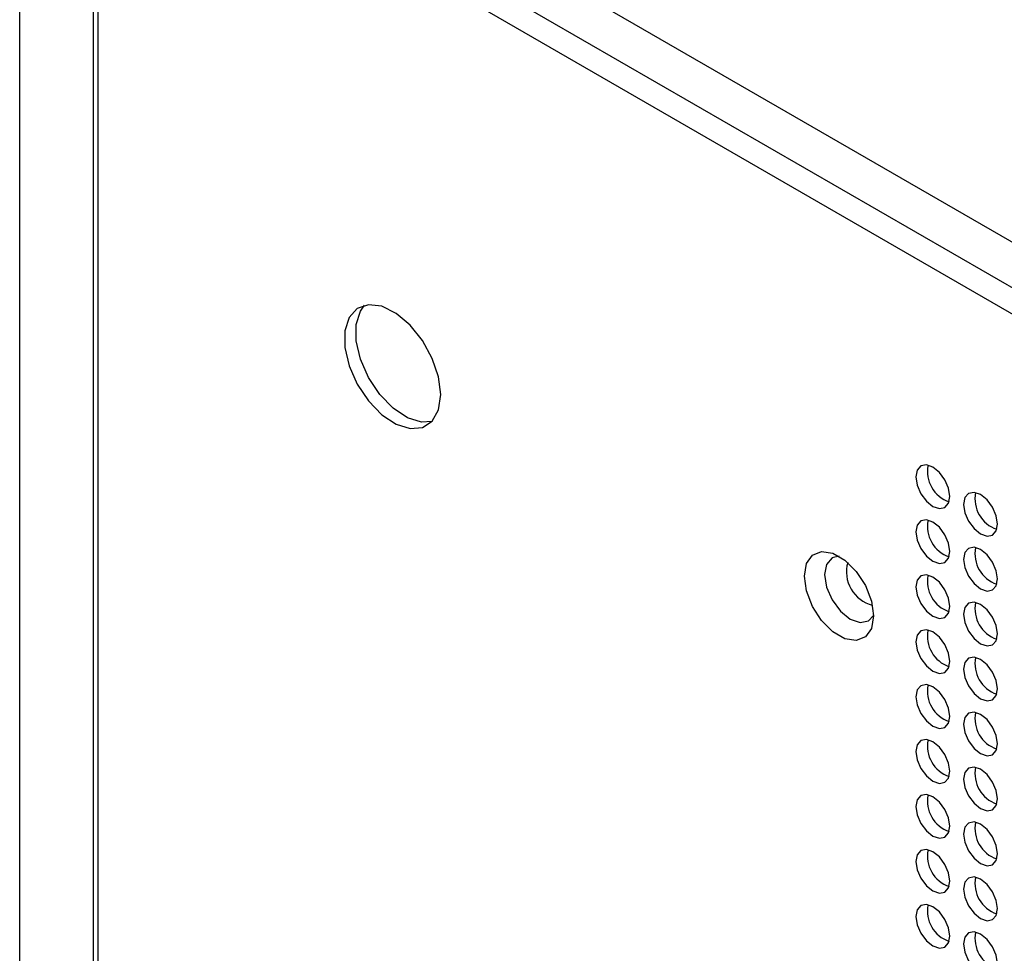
# Model space of a CAD drawing. Header units: millimetres. Extents: x 256 to 1374, y 313 to 1176.
# Tile 160 of 212: x 1110 to 1130, y 1009 to 1029. Entities that reach past the tile are written whole.
import ezdxf

# ---------------------------------------------------------------- set-up
doc = ezdxf.new("R2010")
doc.units = ezdxf.units.MM

msp = doc.modelspace()

# ---------------------------------------------------------------- linework, layer by layer
at = {"color": 7, "linetype": 'Continuous', "lineweight": 30}
for p, q in [((1112.7167, 1034.3251), (1282.2485, 936.4564)), ((1281.4236, 935.9802), (1111.4203, 1034.121)), ((1111.087, 1033.8488), (1111.087, 907.9001)), ((1281.3546, 935.4757), (1111.1846, 1033.7127)), ((1111.1846, 1033.7127), (1111.1846, 907.764)), ((1109.5555, 975.9632), (1109.5555, 1029.1916))]:
    msp.add_line(p, q, dxfattribs=at)
at = {"color": 7, "linetype": 'Continuous', "lineweight": 30, "flags": 128}
for points in [[(1118.3146, 1021.0584), (1118.2701, 1021.425), (1118.1405, 1021.8105), (1117.9374, 1022.1805), (1117.6788, 1022.5022), (1117.3877, 1022.747), (1117.0899, 1022.8931), (1116.812, 1022.9276), (1116.5785, 1022.8474), (1116.4103, 1022.6596), (1116.3223, 1022.3809), (1116.3223, 1022.0361), (1116.4103, 1021.6558), (1116.5785, 1021.2738), (1116.812, 1020.924), (1117.0899, 1020.6376), (1117.3877, 1020.4399), (1117.6788, 1020.3486), (1117.9374, 1020.3717), (1118.1405, 1020.5072), (1118.2701, 1020.7431), (1118.3146, 1021.0584)], [(1118.1291, 1020.4949), (1117.9145, 1020.4847), (1117.6234, 1020.576), (1117.3256, 1020.7737), (1117.0477, 1021.0601), (1116.8142, 1021.4099), (1116.646, 1021.7919), (1116.558, 1022.1722), (1116.558, 1022.517), (1116.646, 1022.7957), (1116.7323, 1022.9145)], [(1128.9094, 1018.935), (1128.8825, 1019.1068), (1128.8059, 1019.2835), (1128.6912, 1019.4382), (1128.5559, 1019.5474), (1128.4206, 1019.5944), (1128.3059, 1019.5721), (1128.2292, 1019.4839), (1128.2023, 1019.3432), (1128.2292, 1019.1714), (1128.3059, 1018.9947), (1128.4206, 1018.84), (1128.5559, 1018.7308), (1128.6912, 1018.6838), (1128.8059, 1018.7061), (1128.8825, 1018.7943), (1128.9094, 1018.935)], [(1129.8994, 1018.3635), (1129.8724, 1018.5353), (1129.7958, 1018.712), (1129.6811, 1018.8667), (1129.5458, 1018.9759), (1129.4105, 1019.0229), (1129.2958, 1019.0006), (1129.2192, 1018.9124), (1129.1922, 1018.7717), (1129.2192, 1018.6), (1129.2958, 1018.4233), (1129.4105, 1018.2685), (1129.5458, 1018.1594), (1129.6811, 1018.1123), (1129.7958, 1018.1346), (1129.8724, 1018.2228), (1129.8994, 1018.3635)], [(1128.9094, 1017.7919), (1128.8825, 1017.9636), (1128.8059, 1018.1403), (1128.6912, 1018.295), (1128.5559, 1018.4042), (1128.4206, 1018.4513), (1128.3059, 1018.429), (1128.2292, 1018.3408), (1128.2023, 1018.2001), (1128.2292, 1018.0283), (1128.3059, 1017.8516), (1128.4206, 1017.6969), (1128.5559, 1017.5877), (1128.6912, 1017.5407), (1128.8059, 1017.5629), (1128.8825, 1017.6512), (1128.9094, 1017.7919)], [(1127.3184, 1016.4512), (1127.2751, 1016.1923), (1127.1502, 1016.0147), (1126.959, 1015.9398), (1126.7244, 1015.9766), (1126.4747, 1016.1208), (1126.2401, 1016.3548), (1126.0488, 1016.6505), (1125.924, 1016.9723), (1125.8806, 1017.2812), (1125.924, 1017.5401), (1126.0488, 1017.7178), (1126.2401, 1017.7927), (1126.4747, 1017.7558), (1126.7244, 1017.6117), (1126.959, 1017.3777), (1127.1502, 1017.0819), (1127.2751, 1016.7602), (1127.3184, 1016.4512)], [(1129.8994, 1017.2204), (1129.8724, 1017.3921), (1129.7958, 1017.5688), (1129.6811, 1017.7236), (1129.5458, 1017.8327), (1129.4105, 1017.8798), (1129.2958, 1017.8575), (1129.2192, 1017.7693), (1129.1922, 1017.6286), (1129.2192, 1017.4568), (1129.2958, 1017.2801), (1129.4105, 1017.1254), (1129.5458, 1017.0162), (1129.6811, 1016.9692), (1129.7958, 1016.9915), (1129.8724, 1017.0797), (1129.8994, 1017.2204)], [(1126.6062, 1017.6925), (1126.4571, 1017.6572), (1126.3412, 1017.5238), (1126.3005, 1017.311), (1126.3412, 1017.0512), (1126.4571, 1016.7839), (1126.6306, 1016.5499), (1126.8352, 1016.3848), (1127.0399, 1016.3137), (1127.2133, 1016.3474), (1127.3184, 1016.4588)], [(1128.9094, 1016.6487), (1128.8825, 1016.8205), (1128.8059, 1016.9972), (1128.6912, 1017.1519), (1128.5559, 1017.2611), (1128.4206, 1017.3081), (1128.3059, 1017.2858), (1128.2292, 1017.1976), (1128.2023, 1017.0569), (1128.2292, 1016.8851), (1128.3059, 1016.7084), (1128.4206, 1016.5537), (1128.5559, 1016.4445), (1128.6912, 1016.3975), (1128.8059, 1016.4198), (1128.8825, 1016.508), (1128.9094, 1016.6487)], [(1129.8994, 1016.0772), (1129.8724, 1016.249), (1129.7958, 1016.4257), (1129.6811, 1016.5804), (1129.5458, 1016.6896), (1129.4105, 1016.7366), (1129.2958, 1016.7143), (1129.2192, 1016.6261), (1129.1922, 1016.4854), (1129.2192, 1016.3136), (1129.2958, 1016.137), (1129.4105, 1015.9822), (1129.5458, 1015.873), (1129.6811, 1015.826), (1129.7958, 1015.8483), (1129.8724, 1015.9365), (1129.8994, 1016.0772)], [(1128.9094, 1015.5055), (1128.8825, 1015.6773), (1128.8059, 1015.854), (1128.6912, 1016.0087), (1128.5559, 1016.1179), (1128.4206, 1016.1649), (1128.3059, 1016.1427), (1128.2292, 1016.0545), (1128.2023, 1015.9137), (1128.2292, 1015.742), (1128.3059, 1015.5653), (1128.4206, 1015.4106), (1128.5559, 1015.3014), (1128.6912, 1015.2544), (1128.8059, 1015.2766), (1128.8825, 1015.3648), (1128.9094, 1015.5055)], [(1129.8994, 1014.9341), (1129.8724, 1015.1058), (1129.7958, 1015.2825), (1129.6811, 1015.4372), (1129.5458, 1015.5464), (1129.4105, 1015.5935), (1129.2958, 1015.5712), (1129.2192, 1015.483), (1129.1922, 1015.3423), (1129.2192, 1015.1705), (1129.2958, 1014.9938), (1129.4105, 1014.8391), (1129.5458, 1014.7299), (1129.6811, 1014.6829), (1129.7958, 1014.7052), (1129.8724, 1014.7934), (1129.8994, 1014.9341)], [(1128.9094, 1014.3624), (1128.8825, 1014.5342), (1128.8059, 1014.7109), (1128.6912, 1014.8656), (1128.5559, 1014.9748), (1128.4206, 1015.0218), (1128.3059, 1014.9995), (1128.2292, 1014.9113), (1128.2023, 1014.7706), (1128.2292, 1014.5988), (1128.3059, 1014.4221), (1128.4206, 1014.2674), (1128.5559, 1014.1582), (1128.6912, 1014.1112), (1128.8059, 1014.1335), (1128.8825, 1014.2217), (1128.9094, 1014.3624)], [(1129.8994, 1013.7909), (1129.8724, 1013.9627), (1129.7958, 1014.1394), (1129.6811, 1014.2941), (1129.5458, 1014.4033), (1129.4105, 1014.4503), (1129.2958, 1014.428), (1129.2192, 1014.3398), (1129.1922, 1014.1991), (1129.2192, 1014.0273), (1129.2958, 1013.8506), (1129.4105, 1013.6959), (1129.5458, 1013.5867), (1129.6811, 1013.5397), (1129.7958, 1013.562), (1129.8724, 1013.6502), (1129.8994, 1013.7909)], [(1128.9094, 1013.2192), (1128.8825, 1013.391), (1128.8059, 1013.5677), (1128.6912, 1013.7224), (1128.5559, 1013.8316), (1128.4206, 1013.8786), (1128.3059, 1013.8563), (1128.2292, 1013.7681), (1128.2023, 1013.6274), (1128.2292, 1013.4557), (1128.3059, 1013.279), (1128.4206, 1013.1242), (1128.5559, 1013.0151), (1128.6912, 1012.968), (1128.8059, 1012.9903), (1128.8825, 1013.0785), (1128.9094, 1013.2192)], [(1129.8994, 1012.6477), (1129.8724, 1012.8195), (1129.7958, 1012.9962), (1129.6811, 1013.1509), (1129.5458, 1013.2601), (1129.4105, 1013.3071), (1129.2958, 1013.2849), (1129.2192, 1013.1967), (1129.1922, 1013.056), (1129.2192, 1012.8842), (1129.2958, 1012.7075), (1129.4105, 1012.5528), (1129.5458, 1012.4436), (1129.6811, 1012.3965), (1129.7958, 1012.4188), (1129.8724, 1012.507), (1129.8994, 1012.6477)], [(1128.9094, 1012.0761), (1128.8825, 1012.2478), (1128.8059, 1012.4245), (1128.6912, 1012.5793), (1128.5559, 1012.6884), (1128.4206, 1012.7355), (1128.3059, 1012.7132), (1128.2292, 1012.625), (1128.2023, 1012.4843), (1128.2292, 1012.3125), (1128.3059, 1012.1358), (1128.4206, 1011.9811), (1128.5559, 1011.8719), (1128.6912, 1011.8249), (1128.8059, 1011.8472), (1128.8825, 1011.9354), (1128.9094, 1012.0761)], [(1129.8994, 1011.5046), (1129.8724, 1011.6764), (1129.7958, 1011.8531), (1129.6811, 1012.0078), (1129.5458, 1012.117), (1129.4105, 1012.164), (1129.2958, 1012.1417), (1129.2192, 1012.0535), (1129.1922, 1011.9128), (1129.2192, 1011.741), (1129.2958, 1011.5643), (1129.4105, 1011.4096), (1129.5458, 1011.3004), (1129.6811, 1011.2534), (1129.7958, 1011.2757), (1129.8724, 1011.3639), (1129.8994, 1011.5046)], [(1128.9094, 1010.9329), (1128.8825, 1011.1047), (1128.8059, 1011.2814), (1128.6912, 1011.4361), (1128.5559, 1011.5453), (1128.4206, 1011.5923), (1128.3059, 1011.57), (1128.2292, 1011.4818), (1128.2023, 1011.3411), (1128.2292, 1011.1693), (1128.3059, 1010.9927), (1128.4206, 1010.8379), (1128.5559, 1010.7287), (1128.6912, 1010.6817), (1128.8059, 1010.704), (1128.8825, 1010.7922), (1128.9094, 1010.9329)], [(1129.8994, 1010.3614), (1129.8724, 1010.5332), (1129.7958, 1010.7099), (1129.6811, 1010.8646), (1129.5458, 1010.9738), (1129.4105, 1011.0208), (1129.2958, 1010.9985), (1129.2192, 1010.9103), (1129.1922, 1010.7696), (1129.2192, 1010.5979), (1129.2958, 1010.4212), (1129.4105, 1010.2664), (1129.5458, 1010.1573), (1129.6811, 1010.1102), (1129.7958, 1010.1325), (1129.8724, 1010.2207), (1129.8994, 1010.3614)], [(1128.9094, 1009.7898), (1128.8825, 1009.9615), (1128.8059, 1010.1382), (1128.6912, 1010.2929), (1128.5559, 1010.4021), (1128.4206, 1010.4492), (1128.3059, 1010.4269), (1128.2292, 1010.3387), (1128.2023, 1010.198), (1128.2292, 1010.0262), (1128.3059, 1009.8495), (1128.4206, 1009.6948), (1128.5559, 1009.5856), (1128.6912, 1009.5386), (1128.8059, 1009.5608), (1128.8825, 1009.6491), (1128.9094, 1009.7898)], [(1129.8994, 1009.2183), (1129.8724, 1009.39), (1129.7958, 1009.5667), (1129.6811, 1009.7215), (1129.5458, 1009.8306), (1129.4105, 1009.8777), (1129.2958, 1009.8554), (1129.2192, 1009.7672), (1129.1922, 1009.6265), (1129.2192, 1009.4547), (1129.2958, 1009.278), (1129.4105, 1009.1233), (1129.5458, 1009.0141), (1129.6811, 1008.9671), (1129.7958, 1008.9894), (1129.8724, 1009.0776), (1129.8994, 1009.2183)]]:
    msp.add_lwpolyline(points, dxfattribs=at)
at = {"color": 7, "linetype": 'Continuous', "lineweight": 30}
for centre, start, end in [((1129.1106, 1019.4593), 168.83689, 251.15784), ((1130.1005, 1018.8879), 168.83707, 251.15766), ((1129.1105, 1018.3162), 168.83625, 251.15848), ((1130.1005, 1017.7447), 168.83643, 251.1583), ((1129.1106, 1017.173), 168.83692, 251.15755), ((1130.1005, 1016.6015), 168.8371, 251.15737), ((1129.1106, 1016.0299), 168.83707, 251.15766), ((1130.1005, 1015.4584), 168.83725, 251.15748), ((1129.1106, 1014.8867), 168.83689, 251.15784), ((1130.1005, 1014.3152), 168.83707, 251.15766), ((1129.1106, 1013.7436), 168.83689, 251.15784), ((1130.1005, 1013.1721), 168.83707, 251.15766), ((1129.1106, 1012.6004), 168.83692, 251.15755), ((1130.1005, 1012.0289), 168.8371, 251.15737), ((1129.1106, 1011.4572), 168.83696, 251.15751), ((1130.1005, 1010.8858), 168.83713, 251.15733), ((1129.1106, 1010.3141), 168.83689, 251.15784), ((1130.1005, 1009.7426), 168.83707, 251.15766)]:
    msp.add_arc(centre, 0.67, start, end, dxfattribs=at)
at = {"color": 8, "linetype": 'Continuous', "lineweight": 30}
msp.add_arc((1127.4654, 1017.3661), 0.709, 163.95062, 256.04414, dxfattribs=at)

doc.saveas('drawing.dxf')
